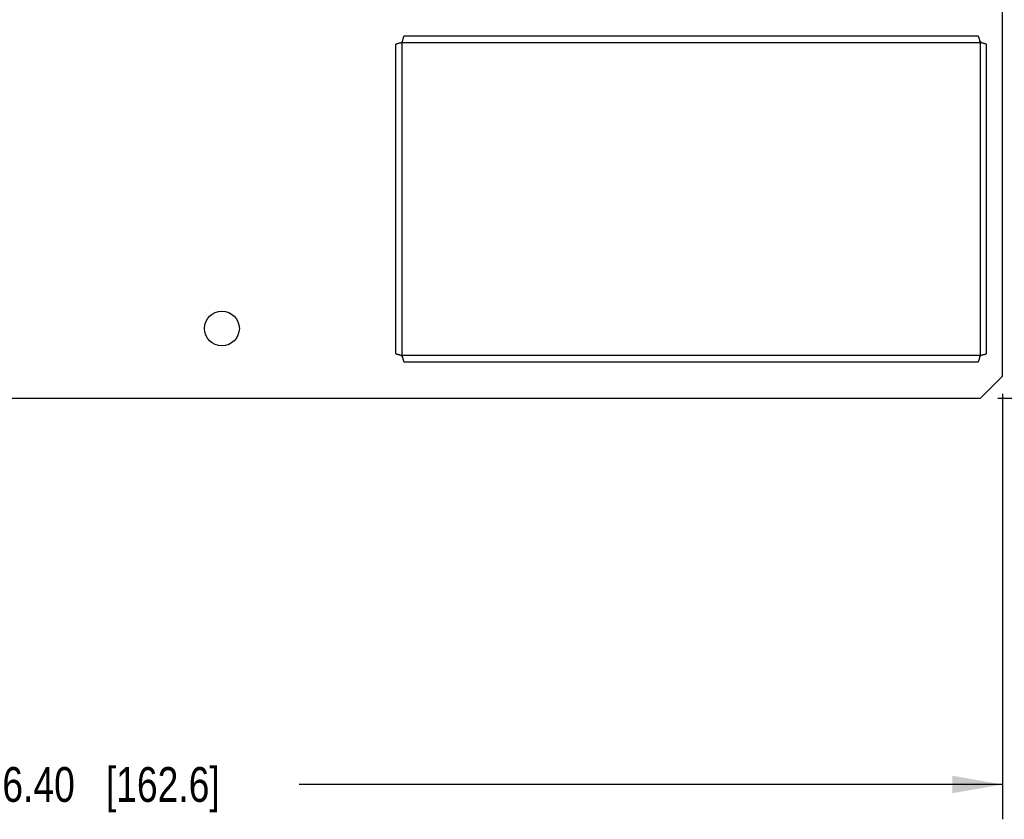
# Model space of a CAD drawing. Header units: inches. Extents: x 0.2 to 16.8, y 0.1 to 10.8.
# Tile 23 of 31: x 11.4 to 14.9, y 2.3 to 5.2. Entities that reach past the tile are written whole.
import ezdxf

# ---------------------------------------------------------------- set-up
doc = ezdxf.new("R2010")
doc.units = ezdxf.units.IN
doc.header["$LTSCALE"] = 0.935
doc.header["$MEASUREMENT"] = 0
doc.layers.get('0').update_dxf_attribs({"linetype": 'CONTINUOUS'})
doc.layers.add('_11025', color=7, linetype='CONTINUOUS')
doc.layers.add('DIMENSIONS', color=7, linetype='CONTINUOUS')
doc.styles.get("Standard").update_dxf_attribs({"font": 'txt', "width": 0.8})
doc.dimstyles.new('DIMSTYLE_1', dxfattribs={"dimtxt": 0.125, "dimasz": 0.18, "dimexe": 0.125, "dimexo": 0.0625, "dimgap": 0.0625, "dimtad": 0, "dimtih": 1, "dimtoh": 1, "dimzin": 4, "dimdsep": 46, "dimtxsty": 'STANDARD', "dimblk": '_FILLED', "dimblk1": '_FILLED', "dimblk2": '_FILLED', "dimcen": 0.09, "dimadec": 0, "dimazin": 0, "dimtp": 0.005, "dimtm": 0.005, "dimtfac": 1, "dimtofl": 0, "dimtmove": 0, "dimatfit": 3, "dimldrblk": '_FILLED', "dimfxl": 1, "dimtolj": 1, "dimtzin": 4, "dimarcsym": 0})

# ---------------------------------------------------------------- blocks, each defined once
blk = doc.blocks.new('_FILLED')
at = {"color": 0, "linetype": 'BYBLOCK'}
blk.add_solid([(0, 0), (-1, 0.174), (-1, -0.174)], dxfattribs=at)
blk = doc.blocks.new('*D2')
at = {"layer": 'DIMENSIONS', "color": 2, "linetype": 'CONTINUOUS'}
for p, q in [((14.8865, 3.87), (14.8865, 2.3428)), ((8.4848, 3.2283), (8.4848, 2.3428)), ((8.4848, 2.4678), (11.0107, 2.4678)), ((14.8865, 2.4678), (12.3607, 2.4678))]:
    blk.add_line(p, q, dxfattribs=at)
at = {"layer": 'DIMENSIONS', "color": 2, "linetype": 'CONTINUOUS', "xscale": 0.18, "yscale": 0.18, "zscale": 0.18, "rotation": 180}
blk.add_blockref('_FILLED', (8.4848, 2.4678), dxfattribs=at)
at = {"layer": 'DIMENSIONS', "color": 2, "linetype": 'CONTINUOUS', "xscale": 0.18, "yscale": 0.18, "zscale": 0.18}
blk.add_blockref('_FILLED', (14.8865, 2.4678), dxfattribs=at)
at = {"layer": 'DIMENSIONS', "color": 2, "linetype": 'CONTINUOUS', "insert": (11.6857, 2.5303), "char_height": 0.125, "width": 1.225, "attachment_point": 2, "line_spacing_factor": 0.9}
blk.add_mtext('6.40{\\Ftxt.shx;\\W1.000000;\\H0.125000; }[162.6]', dxfattribs=at)
blk = doc.blocks.new('*D3')
at = {"layer": 'DIMENSIONS', "color": 2, "linetype": 'CONTINUOUS'}
for p, q in [((14.8702, 7.7907), (16.165, 7.7907)), ((16.04, 7.7907), (16.04, 5.9472)), ((16.04, 3.8537), (16.04, 5.6972)), ((14.8702, 3.8537), (16.165, 3.8537))]:
    blk.add_line(p, q, dxfattribs=at)
at = {"layer": 'DIMENSIONS', "color": 2, "linetype": 'CONTINUOUS', "xscale": 0.18, "yscale": 0.18, "zscale": 0.18}
for p, rotation in [((16.04, 7.7907), 90), ((16.04, 3.8537), 270)]:
    blk.add_blockref('_FILLED', p, dxfattribs=dict(at, rotation=rotation))
at = {"layer": 'DIMENSIONS', "color": 2, "linetype": 'CONTINUOUS', "insert": (16.04, 5.8847), "char_height": 0.125, "width": 1.025, "attachment_point": 2, "line_spacing_factor": 0.9}
blk.add_mtext('3.94{\\Ftxt.shx;\\W1.000000;\\H0.125000; }[100]', dxfattribs=at)

msp = doc.modelspace()

# ---------------------------------------------------------------- linework, layer by layer
at = {"color": 7, "linetype": 'CONTINUOUS'}
for p, q in [((14.8865, 3.9325), (14.8865, 5.9901)), ((12.7305, 5.1297), (14.8065, 5.1297)), ((12.7305, 4.0077), (12.7305, 5.1297)), ((14.7989, 5.1527), (12.738, 5.1527)), ((14.8065, 5.1297), (14.8065, 4.0077)), ((12.7075, 5.1222), (12.7075, 4.0153)), ((14.8295, 4.0153), (14.8295, 5.1222)), ((14.8065, 4.0077), (12.7305, 4.0077)), ((12.738, 3.9847), (14.7989, 3.9847)), ((14.8865, 3.9325), (14.8077, 3.8537)), ((8.6728, 3.8537), (14.8077, 3.8537))]:
    msp.add_line(p, q, dxfattribs=at)
msp.add_circle((12.0838, 4.1041), 0.0625, dxfattribs=at)
for points, knots in [([(12.7305, 5.1297), (12.729, 5.1294), (12.7261, 5.1288), (12.7218, 5.1279), (12.7184, 5.1271), (12.7159, 5.1264), (12.7143, 5.126), (12.7128, 5.1255), (12.7114, 5.125), (12.7103, 5.1246), (12.7093, 5.1241), (12.7085, 5.1236), (12.708, 5.1232), (12.7077, 5.1229), (12.7076, 5.1226), (12.7075, 5.1224), (12.7075, 5.1222), (12.7075, 5.1222)], [0, 0, 0, 0, 0.185308, 0.364136, 0.529404, 0.605148, 0.675427, 0.739665, 0.797313, 0.847966, 0.89142, 0.927627, 0.956892, 0.969229, 0.980296, 0.990411, 1, 1, 1, 1]), ([(12.738, 5.1527), (12.738, 5.1527), (12.7378, 5.1527), (12.7376, 5.1526), (12.7373, 5.1525), (12.737, 5.1522), (12.7366, 5.1517), (12.7361, 5.1509), (12.7356, 5.15), (12.7352, 5.1488), (12.7347, 5.1474), (12.7342, 5.1459), (12.7338, 5.1443), (12.7331, 5.1418), (12.7323, 5.1384), (12.7314, 5.1342), (12.7308, 5.1312), (12.7305, 5.1297)], [0, 0, 0, 0, 0.009589, 0.019704, 0.030771, 0.043108, 0.072374, 0.108582, 0.152036, 0.202689, 0.260338, 0.324576, 0.394856, 0.4706, 0.635868, 0.814694, 1, 1, 1, 1]), ([(14.8065, 5.1297), (14.8062, 5.1312), (14.8056, 5.1342), (14.8046, 5.1384), (14.8038, 5.1418), (14.8032, 5.1443), (14.8027, 5.1459), (14.8023, 5.1474), (14.8018, 5.1488), (14.8013, 5.15), (14.8009, 5.1509), (14.8004, 5.1517), (14.8, 5.1522), (14.7996, 5.1525), (14.7994, 5.1526), (14.7992, 5.1527), (14.799, 5.1527), (14.7989, 5.1527)], [0, 0, 0, 0, 0.185308, 0.364136, 0.529404, 0.605148, 0.675427, 0.739665, 0.797313, 0.847966, 0.89142, 0.927627, 0.956892, 0.969229, 0.980296, 0.990411, 1, 1, 1, 1]), ([(14.8295, 5.1222), (14.8295, 5.1222), (14.8295, 5.1224), (14.8294, 5.1226), (14.8292, 5.1229), (14.829, 5.1232), (14.8285, 5.1236), (14.8277, 5.1241), (14.8267, 5.1246), (14.8256, 5.125), (14.8242, 5.1255), (14.8227, 5.126), (14.821, 5.1264), (14.8186, 5.1271), (14.8152, 5.1279), (14.8109, 5.1288), (14.808, 5.1294), (14.8065, 5.1297)], [0, 0, 0, 0, 0.009589, 0.019704, 0.030771, 0.043108, 0.072374, 0.108582, 0.152036, 0.202689, 0.260338, 0.324576, 0.394856, 0.4706, 0.635868, 0.814694, 1, 1, 1, 1]), ([(12.7075, 4.0153), (12.7075, 4.0152), (12.7075, 4.015), (12.7076, 4.0148), (12.7077, 4.0146), (12.708, 4.0142), (12.7085, 4.0138), (12.7093, 4.0133), (12.7103, 4.0129), (12.7114, 4.0124), (12.7128, 4.0119), (12.7143, 4.0115), (12.7159, 4.011), (12.7184, 4.0104), (12.7218, 4.0096), (12.7261, 4.0086), (12.729, 4.008), (12.7305, 4.0077)], [0, 0, 0, 0, 0.009589, 0.019704, 0.030771, 0.043108, 0.072374, 0.108582, 0.152036, 0.202689, 0.260338, 0.324576, 0.394856, 0.4706, 0.635868, 0.814694, 1, 1, 1, 1]), ([(12.7305, 4.0077), (12.7308, 4.0062), (12.7314, 4.0033), (12.7323, 3.999), (12.7331, 3.9957), (12.7338, 3.9932), (12.7342, 3.9915), (12.7347, 3.99), (12.7352, 3.9886), (12.7356, 3.9875), (12.7361, 3.9865), (12.7366, 3.9857), (12.737, 3.9852), (12.7373, 3.985), (12.7376, 3.9848), (12.7378, 3.9847), (12.738, 3.9847), (12.738, 3.9847)], [0, 0, 0, 0, 0.185308, 0.364136, 0.529404, 0.605148, 0.675427, 0.739665, 0.797313, 0.847966, 0.89142, 0.927627, 0.956892, 0.969229, 0.980296, 0.990411, 1, 1, 1, 1]), ([(14.7989, 3.9847), (14.799, 3.9847), (14.7992, 3.9847), (14.7994, 3.9848), (14.7996, 3.985), (14.8, 3.9852), (14.8004, 3.9857), (14.8009, 3.9865), (14.8013, 3.9875), (14.8018, 3.9886), (14.8023, 3.99), (14.8027, 3.9915), (14.8032, 3.9932), (14.8038, 3.9957), (14.8046, 3.999), (14.8056, 4.0033), (14.8062, 4.0062), (14.8065, 4.0077)], [0, 0, 0, 0, 0.009589, 0.019704, 0.030771, 0.043108, 0.072374, 0.108582, 0.152036, 0.202689, 0.260338, 0.324576, 0.394856, 0.4706, 0.635868, 0.814694, 1, 1, 1, 1]), ([(14.8065, 4.0077), (14.808, 4.008), (14.8109, 4.0086), (14.8152, 4.0096), (14.8186, 4.0104), (14.821, 4.011), (14.8227, 4.0115), (14.8242, 4.0119), (14.8256, 4.0124), (14.8267, 4.0129), (14.8277, 4.0133), (14.8285, 4.0138), (14.829, 4.0142), (14.8292, 4.0146), (14.8294, 4.0148), (14.8295, 4.015), (14.8295, 4.0152), (14.8295, 4.0153)], [0, 0, 0, 0, 0.185308, 0.364136, 0.529404, 0.605148, 0.675427, 0.739665, 0.797313, 0.847966, 0.89142, 0.927627, 0.956892, 0.969229, 0.980296, 0.990411, 1, 1, 1, 1])]:
    msp.add_open_spline(points, degree=3, knots=knots, dxfattribs=at)
at = {"layer": '_11025', "color": 7, "linetype": 'CONTINUOUS'}
for p, q in [((12.7265, 5.1307), (12.7305, 5.1307)), ((12.7265, 5.1289), (12.7265, 5.1307)), ((12.7295, 5.1337), (12.7313, 5.1337)), ((12.7295, 5.1337), (12.7295, 5.1307)), ((14.8075, 5.1337), (14.8056, 5.1337)), ((14.8105, 5.1307), (14.8065, 5.1307)), ((14.8075, 5.1337), (14.8075, 5.1307)), ((14.8105, 5.1289), (14.8105, 5.1307)), ((12.7265, 4.0086), (12.7265, 4.0067)), ((12.7265, 4.0067), (12.7305, 4.0067)), ((12.7295, 4.0037), (12.7295, 4.0067)), ((12.7295, 4.0037), (12.7313, 4.0037)), ((14.8075, 4.0037), (14.8056, 4.0037)), ((14.8105, 4.0067), (14.8065, 4.0067)), ((14.8075, 4.0037), (14.8075, 4.0067)), ((14.8105, 4.0086), (14.8105, 4.0067))]:
    msp.add_line(p, q, dxfattribs=at)

# ---------------------------------------------------------------- dimensions: what is measured, and where the dimension line sits
at = {"layer": 'DIMENSIONS', "color": 2, "linetype": 'CONTINUOUS'}
dim = msp.add_linear_dim(base=(16.04, 3.8537), p1=(14.8077, 7.7907), p2=(14.8077, 3.8537), angle=270, dimstyle='DIMSTYLE_1', dxfattribs=at)
dim.commit()
dim.dimension.update_dxf_attribs({"geometry": '*D3', "text_midpoint": (16.04, 5.8222), "dimtype": 160})
dim = msp.add_linear_dim(base=(14.8865, 2.4678), p1=(8.4848, 3.2908), p2=(14.8865, 3.9325), dimstyle='DIMSTYLE_1', dxfattribs=at)
dim.commit()
dim.dimension.update_dxf_attribs({"geometry": '*D2', "text_midpoint": (11.6857, 2.4678), "dimtype": 160})

doc.saveas('drawing.dxf')
